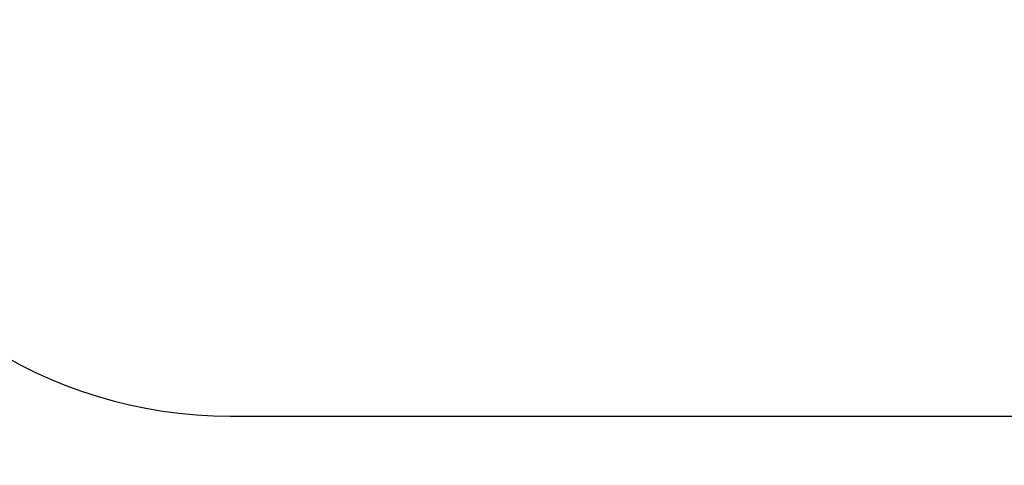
# Model space of a CAD drawing. Header units: millimetres. Extents: x 0 to 840, y 0 to 594.
# Tile 3 of 12: x 160 to 260, y 203 to 248. Entities that reach past the tile are written whole.
import ezdxf

# ---------------------------------------------------------------- set-up
doc = ezdxf.new("R2010")
doc.units = ezdxf.units.MM
doc.header["$LTSCALE"] = 2
doc.styles.add('SLDTEXTSTYLE1', font='TXT', dxfattribs={"width": 0.7})
doc.dimstyles.new('SLDDIMSTYLE1', dxfattribs={"dimtxt": 10, "dimasz": 7, "dimexe": 0, "dimexo": 0.0625, "dimgap": 2.5, "dimtad": 2, "dimrnd": 1e-09, "dimzin": 12, "dimdsep": 46, "dimtxsty": 'SLDTEXTSTYLE1', "dimsah": 1, "dimcen": 0.09, "dimadec": 0, "dimazin": 3, "dimtol": 1, "dimtp": 3, "dimtm": 3, "dimtfac": 1, "dimtdec": 3, "dimtofl": 0, "dimtmove": 0, "dimatfit": 3, "dimfxl": 1, "dimfrac": 2, "dimtolj": 1, "dimarcsym": 0})

# ---------------------------------------------------------------- blocks, each defined once
blk = doc.blocks.new('_D_1')
at = {"color": 7, "linetype": 'Continuous', "lineweight": 0}
for p, q in [((52.191, 247.929), (52.191, 184.929)), ((397.191, 247.929), (397.191, 184.929)), ((52.191, 187.929), (397.191, 187.929))]:
    blk.add_line(p, q, dxfattribs=at)
at = {"color": 7, "linetype": 'Continuous', "lineweight": 18}
for points in [[(52.191, 187.929), (59.191, 186.929), (59.191, 188.929)], [(397.191, 187.929), (390.191, 188.929), (390.191, 186.929)]]:
    blk.add_solid(points, dxfattribs=at)
at = {"color": 7, "linetype": 'Continuous', "lineweight": 18, "char_height": 10, "attachment_point": 1, "style": 'SLDTEXTSTYLE1'}
for s, insert in [('±3', (230.467, 200.82)), ('345', (208.64, 200.82))]:
    blk.add_mtext(s, dxfattribs=dict(at, insert=insert))

msp = doc.modelspace()

# ---------------------------------------------------------------- linework, layer by layer
at = {"color": 7, "linetype": 'Continuous', "lineweight": 25}
msp.add_line((181.691, 207.929), (267.691, 207.929), dxfattribs=at)
msp.add_arc((181.691, 253.746), 45.817, 202.67202, 270.00002, dxfattribs=at)

# ---------------------------------------------------------------- dimensions: what is measured, and where the dimension line sits
at = {"color": 7, "linetype": 'Continuous', "lineweight": 18}
dim = msp.add_linear_dim(base=(397.191, 187.929), p1=(52.191, 247.929), p2=(397.191, 247.929), dimstyle='SLDDIMSTYLE1', dxfattribs=at)
dim.commit()
dim.dimension.update_dxf_attribs({"geometry": '_D_1', "text_midpoint": (225.335, 187.929), "dimtype": 160})

doc.saveas('drawing.dxf')
